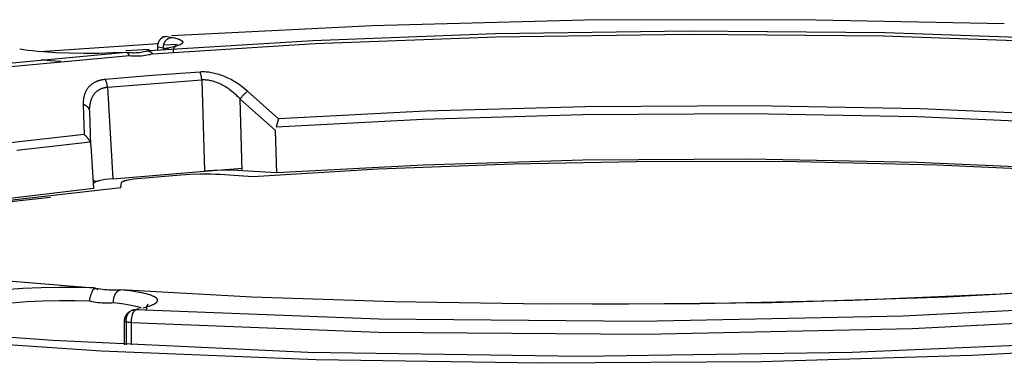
# Model space of a CAD drawing. Header units: millimetres. Extents: x -534 to -34, y 1269 to 1769.
# Tile 10 of 91: x -471 to -425, y 1486 to 1502. Entities that reach past the tile are written whole.
import ezdxf

# ---------------------------------------------------------------- set-up
doc = ezdxf.new("R2010")
doc.units = ezdxf.units.MM
doc.layers.add('ROXX_B.FLEX', color=7, linetype='Continuous', true_color=0x000000)

msp = doc.modelspace()

# ---------------------------------------------------------------- linework, layer by layer
at = {"layer": 'ROXX_B.FLEX', "color": 18, "true_color": 0x000000}
for points in [[(-425.248, 1501.998), (-434.73, 1502.196), (-444.615, 1502.171), (-454.424, 1501.916), (-463.679, 1501.446)], [(-425.248, 1501.998), (-434.73, 1502.196), (-444.615, 1502.171), (-454.424, 1501.916), (-463.679, 1501.446)], [(-464.129, 1501.385), (-464.116, 1501.391), (-464.102, 1501.397), (-464.088, 1501.403), (-464.074, 1501.408)], [(-464.129, 1501.385), (-464.116, 1501.391), (-464.102, 1501.397), (-464.088, 1501.403), (-464.074, 1501.408)], [(-469.756, 1500.721), (-464.291, 1501.095)], [(-469.756, 1500.721), (-464.291, 1501.095)]]:
    msp.add_lwpolyline(points, dxfattribs=at)
at = {"layer": 'ROXX_B.FLEX', "color": 18, "lineweight": -3, "true_color": 0x000000}
for points in [[(-464.702, 1500.769), (-457.154, 1501.237), (-448.75, 1501.554), (-439.806, 1501.681), (-430.739, 1501.597), (-422.016, 1501.297), (-414.073, 1500.8), (-410.505, 1500.489), (-407.247, 1500.144), (-404.321, 1499.771), (-401.735, 1499.376)], [(-464.553, 1500.624), (-457.053, 1501.09), (-448.702, 1501.406), (-439.812, 1501.533), (-430.801, 1501.448), (-422.132, 1501.15), (-414.24, 1500.655), (-410.695, 1500.345), (-407.459, 1500.002), (-404.552, 1499.63), (-401.984, 1499.237)], [(-464.21, 1501.273), (-464.203, 1501.282), (-464.196, 1501.29), (-464.189, 1501.298), (-464.182, 1501.305), (-464.175, 1501.313), (-464.167, 1501.32), (-464.16, 1501.328), (-464.152, 1501.335), (-464.144, 1501.342), (-464.136, 1501.348), (-464.127, 1501.355), (-464.119, 1501.361), (-464.11, 1501.367), (-464.101, 1501.373), (-464.093, 1501.378), (-464.084, 1501.383), (-464.075, 1501.388), (-464.065, 1501.393), (-464.056, 1501.397), (-464.047, 1501.401), (-464.038, 1501.405), (-464.028, 1501.409), (-464.019, 1501.412), (-464.009, 1501.415), (-464, 1501.418), (-463.99, 1501.421), (-463.98, 1501.423), (-463.971, 1501.425), (-463.961, 1501.427), (-463.952, 1501.428), (-463.942, 1501.429), (-463.933, 1501.43)], [(-464.058, 1500.899), (-464.058, 1500.909), (-464.058, 1500.92), (-464.057, 1500.93), (-464.057, 1500.94), (-464.056, 1500.951), (-464.055, 1500.961), (-464.054, 1500.972), (-464.052, 1500.983), (-464.051, 1500.993), (-464.049, 1501.004), (-464.047, 1501.015), (-464.044, 1501.025), (-464.042, 1501.036), (-464.039, 1501.047), (-464.036, 1501.058), (-464.032, 1501.068), (-464.029, 1501.079), (-464.025, 1501.089), (-464.021, 1501.1), (-464.017, 1501.11), (-464.012, 1501.121), (-464.007, 1501.131), (-464.003, 1501.141), (-463.997, 1501.151), (-463.992, 1501.161), (-463.986, 1501.171), (-463.98, 1501.181), (-463.974, 1501.191), (-463.968, 1501.2), (-463.961, 1501.209), (-463.955, 1501.218), (-463.948, 1501.227), (-463.941, 1501.236), (-463.934, 1501.244), (-463.926, 1501.252), (-463.919, 1501.26), (-463.911, 1501.268), (-463.903, 1501.276), (-463.895, 1501.283), (-463.887, 1501.29), (-463.878, 1501.297), (-463.87, 1501.303), (-463.861, 1501.309), (-463.853, 1501.315), (-463.844, 1501.321), (-463.835, 1501.327), (-463.827, 1501.332), (-463.818, 1501.337), (-463.809, 1501.341), (-463.8, 1501.346), (-463.791, 1501.35), (-463.782, 1501.354), (-463.773, 1501.357), (-463.764, 1501.36), (-463.754, 1501.363), (-463.745, 1501.366), (-463.736, 1501.369), (-463.727, 1501.371), (-463.718, 1501.373), (-463.709, 1501.375), (-463.701, 1501.376), (-463.692, 1501.377), (-463.683, 1501.378), (-463.674, 1501.379)], [(-463.674, 1501.379), (-463.61, 1501.366), (-463.549, 1501.352), (-463.491, 1501.338), (-463.438, 1501.324), (-463.388, 1501.309), (-463.365, 1501.301), (-463.343, 1501.293), (-463.322, 1501.285), (-463.303, 1501.277), (-463.284, 1501.269), (-463.267, 1501.261), (-463.259, 1501.257), (-463.251, 1501.253), (-463.243, 1501.249), (-463.236, 1501.245), (-463.229, 1501.241), (-463.223, 1501.236), (-463.216, 1501.232), (-463.211, 1501.228), (-463.205, 1501.224), (-463.2, 1501.22), (-463.197, 1501.217), (-463.195, 1501.215), (-463.192, 1501.213), (-463.19, 1501.211), (-463.188, 1501.209), (-463.186, 1501.207), (-463.184, 1501.204), (-463.182, 1501.202), (-463.18, 1501.2), (-463.179, 1501.198), (-463.177, 1501.196), (-463.175, 1501.194), (-463.174, 1501.191), (-463.173, 1501.189), (-463.171, 1501.187), (-463.17, 1501.185), (-463.169, 1501.183), (-463.168, 1501.18), (-463.167, 1501.178), (-463.166, 1501.176), (-463.165, 1501.174), (-463.165, 1501.172), (-463.164, 1501.169), (-463.164, 1501.167), (-463.163, 1501.165), (-463.163, 1501.163), (-463.163, 1501.161), (-463.163, 1501.158), (-463.163, 1501.156), (-463.163, 1501.154), (-463.163, 1501.152), (-463.163, 1501.149), (-463.163, 1501.147), (-463.164, 1501.145), (-463.164, 1501.143), (-463.165, 1501.14), (-463.166, 1501.138), (-463.166, 1501.136), (-463.167, 1501.134), (-463.168, 1501.131), (-463.169, 1501.129), (-463.17, 1501.127), (-463.172, 1501.125), (-463.173, 1501.122), (-463.174, 1501.12), (-463.176, 1501.118), (-463.178, 1501.116), (-463.179, 1501.113), (-463.181, 1501.111), (-463.183, 1501.109), (-463.185, 1501.107), (-463.187, 1501.104), (-463.189, 1501.102), (-463.192, 1501.1), (-463.194, 1501.098), (-463.196, 1501.095), (-463.199, 1501.093), (-463.201, 1501.091), (-463.207, 1501.086), (-463.213, 1501.082), (-463.219, 1501.077), (-463.226, 1501.073), (-463.233, 1501.068), (-463.24, 1501.064), (-463.248, 1501.059), (-463.256, 1501.055), (-463.265, 1501.05), (-463.283, 1501.041), (-463.302, 1501.032), (-463.323, 1501.023), (-463.345, 1501.015), (-463.369, 1501.006), (-463.394, 1500.997), (-463.448, 1500.979), (-463.507, 1500.962), (-463.572, 1500.945), (-463.641, 1500.929), (-463.715, 1500.913), (-463.876, 1500.881), (-464.052, 1500.852)], [(-463.933, 1501.43), (-463.674, 1501.379)], [(-464.316, 1500.95), (-464.316, 1500.961), (-464.316, 1500.972), (-464.315, 1500.983), (-464.315, 1500.994), (-464.314, 1501.004), (-464.313, 1501.015), (-464.311, 1501.026), (-464.31, 1501.037), (-464.308, 1501.048), (-464.306, 1501.059), (-464.304, 1501.07), (-464.301, 1501.08), (-464.299, 1501.091), (-464.296, 1501.102), (-464.293, 1501.112), (-464.289, 1501.123), (-464.286, 1501.133), (-464.282, 1501.144), (-464.278, 1501.154), (-464.274, 1501.164), (-464.269, 1501.174), (-464.265, 1501.184), (-464.26, 1501.193), (-464.255, 1501.203), (-464.25, 1501.212), (-464.245, 1501.222), (-464.239, 1501.231), (-464.234, 1501.24), (-464.228, 1501.248), (-464.222, 1501.257), (-464.216, 1501.265), (-464.21, 1501.273)], [(-464.316, 1500.95), (-464.058, 1500.899)], [(-464.316, 1500.814), (-464.316, 1500.95)], [(-464.058, 1500.899), (-464.057, 1500.785)], [(-464.008, 1501.032), (-463.421, 1501.069)], [(-463.466, 1501.002), (-463.478, 1500.995), (-463.482, 1500.992), (-463.486, 1500.989), (-463.491, 1500.985), (-463.497, 1500.981), (-463.502, 1500.976), (-463.508, 1500.971), (-463.514, 1500.965), (-463.52, 1500.959), (-463.526, 1500.952), (-463.532, 1500.945), (-463.535, 1500.941), (-463.538, 1500.937), (-463.541, 1500.933), (-463.544, 1500.928), (-463.547, 1500.924), (-463.551, 1500.919), (-463.554, 1500.915), (-463.557, 1500.91), (-463.56, 1500.905), (-463.562, 1500.899), (-463.565, 1500.894), (-463.568, 1500.888), (-463.571, 1500.883), (-463.574, 1500.877), (-463.576, 1500.871), (-463.579, 1500.864), (-463.581, 1500.858), (-463.584, 1500.852), (-463.586, 1500.845), (-463.588, 1500.838), (-463.59, 1500.831), (-463.592, 1500.823), (-463.594, 1500.816), (-463.596, 1500.808), (-463.598, 1500.8), (-463.599, 1500.792), (-463.6, 1500.784), (-463.602, 1500.776), (-463.603, 1500.767), (-463.604, 1500.758), (-463.605, 1500.749), (-463.605, 1500.74), (-463.606, 1500.731), (-463.606, 1500.721), (-463.606, 1500.711), (-463.606, 1500.701)], [(-465.778, 1500.686), (-472.687, 1500.034)], [(-471.097, 1500.041), (-465.624, 1500.541)], [(-470.494, 1500.807), (-470.595, 1500.824), (-470.688, 1500.842)], [(-465.778, 1500.686), (-466.389, 1500.658), (-467.047, 1500.642), (-467.727, 1500.638), (-468.401, 1500.648), (-469.037, 1500.672), (-469.61, 1500.708), (-469.866, 1500.73), (-470.1, 1500.754), (-470.309, 1500.78), (-470.494, 1500.807)], [(-465.784, 1500.767), (-464.706, 1500.838)], [(-465.624, 1500.541), (-465.632, 1500.556), (-465.64, 1500.57), (-465.645, 1500.577), (-465.649, 1500.584), (-465.654, 1500.59), (-465.658, 1500.596), (-465.663, 1500.603), (-465.668, 1500.609), (-465.672, 1500.614), (-465.677, 1500.62), (-465.682, 1500.625), (-465.687, 1500.631), (-465.692, 1500.636), (-465.697, 1500.64), (-465.702, 1500.645), (-465.707, 1500.649), (-465.712, 1500.653), (-465.717, 1500.657), (-465.722, 1500.661), (-465.727, 1500.664), (-465.732, 1500.668), (-465.737, 1500.671), (-465.74, 1500.672), (-465.743, 1500.673), (-465.745, 1500.675), (-465.748, 1500.676), (-465.75, 1500.677), (-465.753, 1500.678), (-465.755, 1500.679), (-465.758, 1500.68), (-465.761, 1500.681), (-465.763, 1500.682), (-465.766, 1500.683), (-465.768, 1500.683), (-465.771, 1500.684), (-465.773, 1500.685), (-465.776, 1500.685), (-465.778, 1500.686)], [(-465.729, 1500.687), (-465.646, 1500.68), (-465.563, 1500.675), (-465.482, 1500.673), (-465.402, 1500.673), (-465.323, 1500.676), (-465.245, 1500.68), (-465.169, 1500.687), (-465.095, 1500.697), (-465.024, 1500.708), (-464.954, 1500.722), (-464.886, 1500.737), (-464.853, 1500.746), (-464.82, 1500.755)], [(-465.624, 1500.541), (-465.528, 1500.533), (-465.433, 1500.528), (-465.339, 1500.525), (-465.246, 1500.525), (-465.155, 1500.528), (-465.064, 1500.534)], [(-465.064, 1500.534), (-464.975, 1500.542), (-464.887, 1500.553), (-464.801, 1500.567), (-464.717, 1500.583), (-464.675, 1500.592), (-464.634, 1500.602), (-464.553, 1500.624)], [(-464.815, 1500.754), (-464.811, 1500.755), (-464.806, 1500.755), (-464.802, 1500.756), (-464.798, 1500.756), (-464.794, 1500.756), (-464.79, 1500.756), (-464.785, 1500.756), (-464.781, 1500.756), (-464.777, 1500.756), (-464.773, 1500.756), (-464.768, 1500.755), (-464.764, 1500.755), (-464.76, 1500.754), (-464.755, 1500.754), (-464.751, 1500.753), (-464.746, 1500.752), (-464.742, 1500.751), (-464.738, 1500.75), (-464.733, 1500.749), (-464.729, 1500.747), (-464.724, 1500.746), (-464.72, 1500.745), (-464.711, 1500.741), (-464.702, 1500.738), (-464.693, 1500.734), (-464.685, 1500.73), (-464.676, 1500.726), (-464.667, 1500.721), (-464.659, 1500.716), (-464.65, 1500.711), (-464.642, 1500.706), (-464.633, 1500.7), (-464.625, 1500.694), (-464.617, 1500.688), (-464.609, 1500.681), (-464.601, 1500.675), (-464.594, 1500.668), (-464.587, 1500.661), (-464.579, 1500.654), (-464.572, 1500.647), (-464.566, 1500.639), (-464.559, 1500.632), (-464.553, 1500.624)], [(-464.803, 1500.752), (-464.8, 1500.753), (-464.797, 1500.755), (-464.794, 1500.756), (-464.791, 1500.758), (-464.787, 1500.759), (-464.784, 1500.76), (-464.781, 1500.761), (-464.778, 1500.762), (-464.775, 1500.763), (-464.771, 1500.764), (-464.768, 1500.765), (-464.765, 1500.766), (-464.762, 1500.767), (-464.759, 1500.767), (-464.755, 1500.768), (-464.752, 1500.769), (-464.749, 1500.769), (-464.746, 1500.769), (-464.743, 1500.77), (-464.739, 1500.77), (-464.736, 1500.77), (-464.733, 1500.771), (-464.73, 1500.771), (-464.727, 1500.771), (-464.724, 1500.771), (-464.72, 1500.771), (-464.717, 1500.77), (-464.714, 1500.77), (-464.711, 1500.77), (-464.708, 1500.77), (-464.705, 1500.769), (-464.702, 1500.769)], [(-463.992, 1500.886), (-463.934, 1500.872), (-463.88, 1500.858), (-463.831, 1500.844), (-463.808, 1500.837), (-463.786, 1500.83)], [(-468.796, 1500.268), (-469.276, 1500.298), (-469.692, 1500.336)], [(-464.58, 1499.614), (-466.736, 1499.435)], [(-462.367, 1499.778), (-464.58, 1499.614)], [(-460.166, 1498.886), (-460.329, 1499.019), (-460.409, 1499.082), (-460.488, 1499.141), (-460.566, 1499.197), (-460.642, 1499.25), (-460.717, 1499.3), (-460.791, 1499.346), (-460.864, 1499.389), (-460.935, 1499.428), (-461.005, 1499.465), (-461.075, 1499.499), (-461.144, 1499.531), (-461.213, 1499.56), (-461.282, 1499.587), (-461.351, 1499.613), (-461.42, 1499.637), (-461.49, 1499.659), (-461.56, 1499.68), (-461.629, 1499.699), (-461.698, 1499.716), (-461.766, 1499.732), (-461.833, 1499.745), (-461.898, 1499.757), (-461.962, 1499.766), (-462.024, 1499.774), (-462.085, 1499.779), (-462.144, 1499.783), (-462.201, 1499.785), (-462.258, 1499.784), (-462.286, 1499.784), (-462.313, 1499.782), (-462.34, 1499.78), (-462.367, 1499.778)], [(-462.287, 1499.424), (-462.289, 1499.448), (-462.29, 1499.472), (-462.293, 1499.495), (-462.296, 1499.52), (-462.299, 1499.543), (-462.303, 1499.567), (-462.307, 1499.591), (-462.312, 1499.614), (-462.318, 1499.637), (-462.324, 1499.659), (-462.33, 1499.681), (-462.337, 1499.702), (-462.344, 1499.723), (-462.351, 1499.742), (-462.359, 1499.761), (-462.367, 1499.778)], [(-466.736, 1499.435), (-466.788, 1499.429), (-466.839, 1499.422), (-466.865, 1499.418), (-466.89, 1499.413), (-466.915, 1499.408), (-466.94, 1499.403), (-466.964, 1499.397), (-466.989, 1499.391), (-467.013, 1499.384), (-467.037, 1499.377), (-467.061, 1499.369), (-467.084, 1499.361), (-467.107, 1499.352), (-467.13, 1499.343), (-467.153, 1499.334), (-467.176, 1499.324), (-467.198, 1499.313), (-467.22, 1499.302), (-467.242, 1499.291), (-467.263, 1499.279), (-467.284, 1499.266), (-467.305, 1499.253), (-467.325, 1499.24), (-467.345, 1499.226), (-467.365, 1499.211), (-467.385, 1499.196), (-467.404, 1499.18), (-467.422, 1499.164), (-467.441, 1499.148), (-467.458, 1499.131), (-467.476, 1499.113), (-467.493, 1499.095), (-467.51, 1499.076), (-467.526, 1499.057), (-467.541, 1499.037), (-467.557, 1499.016), (-467.572, 1498.995), (-467.586, 1498.974), (-467.6, 1498.952), (-467.613, 1498.929), (-467.626, 1498.906), (-467.638, 1498.882), (-467.65, 1498.857), (-467.661, 1498.832), (-467.672, 1498.807), (-467.682, 1498.781), (-467.692, 1498.754), (-467.701, 1498.726), (-467.709, 1498.698), (-467.717, 1498.67), (-467.724, 1498.64), (-467.73, 1498.611), (-467.736, 1498.58), (-467.741, 1498.549), (-467.745, 1498.518), (-467.749, 1498.485), (-467.752, 1498.452), (-467.754, 1498.419), (-467.756, 1498.385), (-467.757, 1498.35), (-467.757, 1498.315), (-467.756, 1498.279)], [(-467.454, 1498.087), (-467.452, 1498.133), (-467.449, 1498.177), (-467.445, 1498.22), (-467.44, 1498.262), (-467.434, 1498.304), (-467.427, 1498.344), (-467.418, 1498.383), (-467.409, 1498.422), (-467.402, 1498.446), (-467.395, 1498.471), (-467.387, 1498.495), (-467.379, 1498.518), (-467.37, 1498.541), (-467.361, 1498.563), (-467.352, 1498.586), (-467.342, 1498.607), (-467.331, 1498.628), (-467.32, 1498.649), (-467.309, 1498.67), (-467.297, 1498.69), (-467.285, 1498.709), (-467.272, 1498.728), (-467.259, 1498.746), (-467.246, 1498.764), (-467.232, 1498.782), (-467.217, 1498.799), (-467.202, 1498.816), (-467.187, 1498.832), (-467.172, 1498.847), (-467.155, 1498.863), (-467.139, 1498.877), (-467.122, 1498.891), (-467.105, 1498.905), (-467.088, 1498.918), (-467.07, 1498.931), (-467.052, 1498.943), (-467.034, 1498.955), (-467.015, 1498.966), (-466.996, 1498.977), (-466.977, 1498.987), (-466.957, 1498.996), (-466.938, 1499.005), (-466.918, 1499.014), (-466.898, 1499.022), (-466.877, 1499.03), (-466.857, 1499.037), (-466.836, 1499.044), (-466.815, 1499.05), (-466.794, 1499.055), (-466.772, 1499.06), (-466.751, 1499.065), (-466.729, 1499.069), (-466.707, 1499.072), (-466.685, 1499.075), (-466.663, 1499.078), (-466.64, 1499.08)], [(-466.64, 1499.08), (-466.642, 1499.104), (-466.644, 1499.127), (-466.647, 1499.151), (-466.65, 1499.176), (-466.654, 1499.2), (-466.659, 1499.224), (-466.664, 1499.247), (-466.67, 1499.271), (-466.677, 1499.293), (-466.684, 1499.316), (-466.691, 1499.338), (-466.699, 1499.359), (-466.708, 1499.379), (-466.717, 1499.398), (-466.722, 1499.408), (-466.726, 1499.417), (-466.731, 1499.426), (-466.736, 1499.435)], [(-466.64, 1499.08), (-462.287, 1499.424)], [(-466.64, 1499.08), (-466.387, 1494.853)], [(-462.287, 1499.424), (-462.264, 1499.426), (-462.241, 1499.427), (-462.217, 1499.428), (-462.193, 1499.428), (-462.169, 1499.428), (-462.145, 1499.427), (-462.12, 1499.426), (-462.095, 1499.424), (-462.07, 1499.422), (-462.044, 1499.419), (-461.993, 1499.412), (-461.94, 1499.403), (-461.886, 1499.392), (-461.83, 1499.38), (-461.774, 1499.365), (-461.717, 1499.348), (-461.66, 1499.329), (-461.602, 1499.308), (-461.543, 1499.285), (-461.485, 1499.26), (-461.426, 1499.233), (-461.367, 1499.204), (-461.308, 1499.172), (-461.249, 1499.139), (-461.19, 1499.104), (-461.132, 1499.066), (-461.074, 1499.027), (-461.016, 1498.986), (-460.958, 1498.943), (-460.9, 1498.898), (-460.843, 1498.851), (-460.786, 1498.802), (-460.73, 1498.752), (-460.675, 1498.699), (-460.619, 1498.645), (-460.565, 1498.588), (-460.512, 1498.53)], [(-462.287, 1499.424), (-462.164, 1495.208)], [(-460.166, 1498.886), (-460.177, 1498.879), (-460.188, 1498.872), (-460.199, 1498.865), (-460.21, 1498.857), (-460.221, 1498.849), (-460.232, 1498.84), (-460.256, 1498.821), (-460.279, 1498.801), (-460.303, 1498.779), (-460.326, 1498.756), (-460.35, 1498.733), (-460.373, 1498.708), (-460.395, 1498.683), (-460.417, 1498.658), (-460.439, 1498.632), (-460.459, 1498.606), (-460.478, 1498.581), (-460.495, 1498.555), (-460.504, 1498.542), (-460.512, 1498.53)], [(-458.744, 1497.619), (-460.166, 1498.886)], [(-467.454, 1497.972), (-467.454, 1497.978), (-467.455, 1497.984), (-467.456, 1497.99), (-467.457, 1497.996), (-467.458, 1498.002), (-467.46, 1498.008), (-467.461, 1498.014), (-467.463, 1498.02), (-467.465, 1498.026), (-467.467, 1498.031), (-467.469, 1498.037), (-467.472, 1498.043), (-467.474, 1498.049), (-467.477, 1498.055), (-467.48, 1498.061), (-467.483, 1498.067), (-467.486, 1498.073), (-467.489, 1498.078), (-467.493, 1498.084), (-467.496, 1498.09), (-467.5, 1498.096), (-467.504, 1498.101), (-467.508, 1498.107), (-467.512, 1498.113), (-467.516, 1498.118), (-467.52, 1498.124), (-467.53, 1498.135), (-467.539, 1498.145), (-467.549, 1498.156), (-467.56, 1498.166), (-467.57, 1498.176), (-467.582, 1498.186), (-467.593, 1498.195), (-467.605, 1498.204), (-467.618, 1498.213), (-467.63, 1498.222), (-467.643, 1498.23), (-467.656, 1498.237), (-467.67, 1498.245), (-467.684, 1498.251), (-467.698, 1498.258), (-467.712, 1498.264), (-467.727, 1498.269), (-467.741, 1498.274), (-467.749, 1498.277), (-467.756, 1498.279)], [(-467.756, 1498.279), (-467.711, 1496.887)], [(-460.416, 1495.221), (-460.512, 1498.53)], [(-460.512, 1498.53), (-458.879, 1497.085)], [(-404.563, 1495.939), (-406.777, 1496.305), (-409.27, 1496.652), (-412.034, 1496.975), (-415.053, 1497.269), (-421.759, 1497.752), (-429.136, 1498.072), (-436.857, 1498.211), (-444.573, 1498.171), (-451.955, 1497.964), (-458.744, 1497.619)], [(-467.408, 1496.383), (-467.454, 1497.972)], [(-458.857, 1497.253), (-452.083, 1497.603), (-444.708, 1497.814), (-436.994, 1497.858), (-429.269, 1497.721), (-421.889, 1497.401), (-415.18, 1496.917), (-412.161, 1496.622), (-409.398, 1496.298), (-406.906, 1495.949), (-404.695, 1495.582)], [(-458.744, 1497.619), (-458.857, 1497.253)], [(-467.711, 1496.887), (-471.246, 1496.486)], [(-467.442, 1496.548), (-467.448, 1496.563), (-467.455, 1496.579), (-467.462, 1496.594), (-467.469, 1496.609), (-467.477, 1496.625), (-467.486, 1496.64), (-467.495, 1496.655), (-467.505, 1496.67), (-467.514, 1496.685), (-467.525, 1496.7), (-467.536, 1496.715), (-467.547, 1496.729), (-467.559, 1496.744), (-467.571, 1496.758), (-467.583, 1496.772), (-467.596, 1496.786), (-467.609, 1496.799), (-467.623, 1496.813), (-467.637, 1496.826), (-467.651, 1496.839), (-467.666, 1496.851), (-467.68, 1496.863), (-467.696, 1496.875), (-467.711, 1496.887)], [(-458.826, 1495.12), (-458.879, 1497.085)], [(-470.817, 1496.168), (-467.442, 1496.548)], [(-467.408, 1496.383), (-467.289, 1494.403)], [(-459.936, 1494.959), (-454.151, 1495.305), (-447.918, 1495.545), (-441.405, 1495.662), (-434.811, 1495.645), (-428.353, 1495.493), (-422.238, 1495.211), (-416.644, 1494.814), (-411.705, 1494.324)], [(-404.75, 1493.404), (-406.957, 1493.782), (-409.445, 1494.141), (-412.204, 1494.475), (-415.218, 1494.779), (-421.918, 1495.277), (-429.288, 1495.606), (-437.002, 1495.747), (-444.704, 1495.701), (-452.066, 1495.482), (-458.826, 1495.12)], [(-466.387, 1494.853), (-462.164, 1495.208)], [(-465.075, 1494.884), (-463.246, 1495.038)], [(-463.246, 1495.038), (-463.038, 1495.053), (-462.814, 1495.064), (-462.34, 1495.077), (-461.868, 1495.073), (-461.648, 1495.066), (-461.444, 1495.055)], [(-462.164, 1495.208), (-460.409, 1495.334)], [(-460.416, 1495.221), (-460.62, 1495.232), (-460.833, 1495.239), (-461.282, 1495.243), (-461.734, 1495.233), (-461.952, 1495.222), (-462.164, 1495.208)], [(-461.444, 1495.055), (-459.936, 1494.959)], [(-458.826, 1495.12), (-460.416, 1495.221)], [(-467.303, 1494.765), (-467.203, 1494.774)], [(-466.387, 1494.853), (-466.574, 1494.833), (-466.741, 1494.811), (-466.818, 1494.799), (-466.889, 1494.786), (-466.954, 1494.773), (-467.014, 1494.76), (-467.042, 1494.753), (-467.068, 1494.746), (-467.092, 1494.739), (-467.115, 1494.732), (-467.136, 1494.725), (-467.155, 1494.718), (-467.164, 1494.714), (-467.173, 1494.71), (-467.181, 1494.707), (-467.189, 1494.703), (-467.196, 1494.699), (-467.203, 1494.696), (-467.209, 1494.692), (-467.215, 1494.688), (-467.218, 1494.687), (-467.221, 1494.685), (-467.224, 1494.683), (-467.226, 1494.681), (-467.229, 1494.679), (-467.231, 1494.677), (-467.233, 1494.676), (-467.235, 1494.674), (-467.237, 1494.672), (-467.239, 1494.67), (-467.241, 1494.668), (-467.243, 1494.666), (-467.243, 1494.665), (-467.244, 1494.664), (-467.245, 1494.664), (-467.246, 1494.663), (-467.246, 1494.662), (-467.247, 1494.661), (-467.248, 1494.66), (-467.248, 1494.659), (-467.249, 1494.658), (-467.249, 1494.657), (-467.25, 1494.656), (-467.25, 1494.655), (-467.251, 1494.654), (-467.251, 1494.653), (-467.252, 1494.652), (-467.252, 1494.651), (-467.252, 1494.65), (-467.253, 1494.649), (-467.253, 1494.649), (-467.253, 1494.648), (-467.253, 1494.647), (-467.254, 1494.646), (-467.254, 1494.645), (-467.254, 1494.644)], [(-466.016, 1494.443), (-465.986, 1494.671)], [(-465.986, 1494.671), (-465.986, 1494.672), (-465.986, 1494.673), (-465.986, 1494.674), (-465.986, 1494.674), (-465.985, 1494.675), (-465.985, 1494.676), (-465.985, 1494.677), (-465.984, 1494.678), (-465.984, 1494.679), (-465.984, 1494.68), (-465.983, 1494.681), (-465.983, 1494.682), (-465.982, 1494.683), (-465.982, 1494.684), (-465.981, 1494.685), (-465.981, 1494.686), (-465.98, 1494.686), (-465.98, 1494.687), (-465.979, 1494.688), (-465.978, 1494.689), (-465.978, 1494.69), (-465.977, 1494.691), (-465.976, 1494.692), (-465.975, 1494.693), (-465.974, 1494.695), (-465.972, 1494.697), (-465.97, 1494.699), (-465.968, 1494.701), (-465.966, 1494.702), (-465.964, 1494.704), (-465.962, 1494.706), (-465.959, 1494.708), (-465.956, 1494.71), (-465.954, 1494.712), (-465.951, 1494.714), (-465.948, 1494.716), (-465.942, 1494.719), (-465.935, 1494.723), (-465.928, 1494.727), (-465.92, 1494.731), (-465.912, 1494.735), (-465.904, 1494.738), (-465.895, 1494.742), (-465.885, 1494.746), (-465.865, 1494.754), (-465.842, 1494.761), (-465.818, 1494.768), (-465.792, 1494.776), (-465.764, 1494.783), (-465.734, 1494.79), (-465.67, 1494.804), (-465.6, 1494.818), (-465.523, 1494.83), (-465.442, 1494.843), (-465.265, 1494.865), (-465.075, 1494.884)], [(-467.289, 1494.403), (-471.931, 1493.845), (-474.11, 1493.528), (-476.166, 1493.187), (-478.077, 1492.824), (-479.824, 1492.44), (-480.63, 1492.241), (-481.389, 1492.038), (-482.098, 1491.831), (-482.756, 1491.621)], [(-482.453, 1491.573), (-481.751, 1491.796), (-480.991, 1492.015), (-480.177, 1492.229), (-479.312, 1492.438), (-477.438, 1492.839), (-475.393, 1493.216), (-473.202, 1493.565), (-470.892, 1493.887), (-466.016, 1494.443)], [(-444.25, 1489.053), (-435.963, 1489.142), (-427.877, 1489.404), (-420.19, 1489.832), (-413.089, 1490.416), (-409.558, 1490.799), (-406.311, 1491.227), (-403.369, 1491.69), (-400.752, 1492.177), (-399.57, 1492.426), (-398.477, 1492.677), (-397.472, 1492.929), (-396.559, 1493.181), (-395.74, 1493.431), (-395.365, 1493.556), (-395.015, 1493.679), (-394.688, 1493.801), (-394.386, 1493.923), (-394.109, 1494.043), (-393.856, 1494.161)], [(-469.268, 1493.983), (-475.515, 1493.3)], [(-485.176, 1492.129), (-483.575, 1491.779), (-481.773, 1491.442), (-479.775, 1491.119), (-477.591, 1490.813), (-472.716, 1490.263), (-467.275, 1489.807)], [(-410.625, 1488.048), (-420.686, 1487.314), (-432.271, 1486.82), (-444.786, 1486.645), (-457.389, 1486.831), (-469.161, 1487.373), (-474.479, 1487.762), (-479.315, 1488.217), (-483.619, 1488.724), (-487.363, 1489.272), (-489.021, 1489.557), (-490.538, 1489.847), (-491.916, 1490.142), (-493.157, 1490.439)], [(-467.275, 1489.807), (-468.027, 1489.829), (-468.847, 1489.832), (-469.702, 1489.815), (-470.551, 1489.776), (-471.352, 1489.717), (-471.722, 1489.68), (-472.066, 1489.64), (-472.382, 1489.597), (-472.666, 1489.552), (-472.919, 1489.505), (-473.138, 1489.456)], [(-467.462, 1489.207), (-467.458, 1489.238), (-467.453, 1489.27), (-467.447, 1489.305), (-467.44, 1489.34), (-467.431, 1489.375), (-467.422, 1489.412), (-467.412, 1489.448), (-467.402, 1489.484), (-467.39, 1489.519), (-467.378, 1489.554), (-467.365, 1489.587), (-467.351, 1489.618), (-467.345, 1489.633), (-467.338, 1489.648), (-467.33, 1489.662), (-467.323, 1489.676), (-467.316, 1489.688), (-467.308, 1489.7), (-467.301, 1489.712), (-467.297, 1489.717), (-467.293, 1489.723), (-467.29, 1489.727), (-467.286, 1489.732), (-467.282, 1489.736), (-467.279, 1489.741), (-467.275, 1489.745), (-467.271, 1489.749), (-467.268, 1489.752), (-467.264, 1489.756), (-467.26, 1489.759), (-467.256, 1489.763), (-467.253, 1489.766), (-467.249, 1489.769), (-467.245, 1489.771), (-467.242, 1489.774), (-467.238, 1489.776), (-467.234, 1489.779), (-467.23, 1489.781), (-467.227, 1489.783), (-467.223, 1489.785), (-467.219, 1489.786), (-467.216, 1489.788), (-467.214, 1489.788), (-467.212, 1489.789), (-467.21, 1489.79), (-467.208, 1489.79), (-467.207, 1489.791), (-467.205, 1489.791), (-467.203, 1489.792), (-467.201, 1489.792), (-467.199, 1489.792), (-467.198, 1489.793), (-467.196, 1489.793), (-467.194, 1489.793), (-467.192, 1489.794), (-467.191, 1489.794), (-467.189, 1489.794), (-467.187, 1489.794), (-467.185, 1489.794), (-467.184, 1489.794), (-467.182, 1489.794), (-467.18, 1489.794), (-467.178, 1489.794), (-467.177, 1489.794), (-467.175, 1489.794), (-467.173, 1489.794), (-467.171, 1489.794), (-467.17, 1489.794), (-467.168, 1489.794), (-467.166, 1489.793), (-467.165, 1489.793), (-467.163, 1489.793), (-467.161, 1489.792), (-467.16, 1489.792), (-467.158, 1489.791), (-467.157, 1489.791), (-467.155, 1489.791), (-467.153, 1489.79), (-467.152, 1489.789), (-467.15, 1489.789), (-467.149, 1489.788), (-467.147, 1489.788), (-467.145, 1489.787), (-467.144, 1489.786), (-467.142, 1489.786), (-467.141, 1489.785), (-467.139, 1489.784), (-467.138, 1489.783), (-467.136, 1489.782), (-467.135, 1489.781), (-467.132, 1489.78), (-467.129, 1489.778), (-467.126, 1489.776), (-467.123, 1489.773), (-467.12, 1489.771), (-467.118, 1489.769), (-467.115, 1489.766), (-467.113, 1489.764), (-467.11, 1489.761), (-467.108, 1489.758), (-467.105, 1489.755), (-467.103, 1489.752), (-467.1, 1489.749), (-467.098, 1489.746), (-467.096, 1489.743), (-467.094, 1489.739), (-467.092, 1489.736), (-467.09, 1489.732), (-467.088, 1489.729)], [(-467.275, 1489.807), (-467.271, 1489.808), (-467.267, 1489.809), (-467.262, 1489.809), (-467.258, 1489.81), (-467.254, 1489.81), (-467.25, 1489.811), (-467.246, 1489.811), (-467.241, 1489.811), (-467.237, 1489.811), (-467.233, 1489.811), (-467.229, 1489.811), (-467.225, 1489.81), (-467.22, 1489.81), (-467.216, 1489.809), (-467.212, 1489.808), (-467.208, 1489.808)], [(-467.164, 1489.802), (-467.063, 1489.783), (-466.964, 1489.767), (-466.866, 1489.752), (-466.77, 1489.74), (-466.675, 1489.731), (-466.582, 1489.723), (-466.491, 1489.718), (-466.402, 1489.715), (-466.316, 1489.714), (-466.233, 1489.716), (-466.152, 1489.719), (-466.074, 1489.725)], [(-466.365, 1489.131), (-466.365, 1489.155), (-466.364, 1489.179), (-466.363, 1489.204), (-466.361, 1489.229), (-466.358, 1489.254), (-466.354, 1489.28), (-466.35, 1489.306), (-466.344, 1489.331), (-466.338, 1489.357), (-466.331, 1489.382), (-466.323, 1489.407), (-466.319, 1489.42), (-466.315, 1489.432), (-466.31, 1489.444), (-466.305, 1489.456), (-466.3, 1489.468), (-466.295, 1489.48), (-466.29, 1489.491), (-466.284, 1489.502), (-466.278, 1489.513), (-466.273, 1489.524), (-466.266, 1489.535), (-466.26, 1489.545), (-466.254, 1489.555), (-466.247, 1489.565), (-466.241, 1489.575), (-466.234, 1489.584), (-466.227, 1489.594), (-466.22, 1489.602), (-466.213, 1489.611), (-466.206, 1489.619), (-466.198, 1489.627), (-466.191, 1489.635), (-466.183, 1489.642), (-466.176, 1489.649), (-466.168, 1489.656), (-466.16, 1489.662), (-466.153, 1489.668), (-466.145, 1489.674), (-466.137, 1489.679), (-466.129, 1489.684), (-466.121, 1489.689), (-466.114, 1489.694), (-466.106, 1489.698), (-466.098, 1489.702), (-466.09, 1489.705), (-466.082, 1489.708), (-466.074, 1489.711), (-466.067, 1489.714), (-466.059, 1489.716), (-466.051, 1489.718), (-466.044, 1489.72), (-466.036, 1489.722)], [(-466.171, 1489.691), (-466.167, 1489.693), (-466.162, 1489.695), (-466.158, 1489.697), (-466.153, 1489.699), (-466.149, 1489.701), (-466.144, 1489.702), (-466.14, 1489.704), (-466.135, 1489.705), (-466.13, 1489.707), (-466.126, 1489.708), (-466.121, 1489.709), (-466.116, 1489.71), (-466.112, 1489.711), (-466.107, 1489.712), (-466.102, 1489.713), (-466.098, 1489.714), (-466.093, 1489.715), (-466.088, 1489.715), (-466.083, 1489.716), (-466.079, 1489.716), (-466.074, 1489.716), (-466.069, 1489.717), (-466.064, 1489.717), (-466.06, 1489.717), (-466.05, 1489.717), (-466.04, 1489.716), (-466.031, 1489.715), (-466.021, 1489.714)], [(-419.094, 1489.903), (-425.434, 1489.514), (-432.235, 1489.235), (-439.307, 1489.079), (-446.433, 1489.055), (-453.392, 1489.16), (-459.982, 1489.388), (-466.036, 1489.722)], [(-464.784, 1488.948), (-464.708, 1488.972), (-464.637, 1488.997), (-464.604, 1489.01), (-464.573, 1489.023), (-464.543, 1489.036), (-464.515, 1489.049), (-464.489, 1489.062), (-464.465, 1489.076), (-464.453, 1489.082), (-464.442, 1489.089), (-464.431, 1489.096), (-464.421, 1489.103), (-464.411, 1489.109), (-464.402, 1489.116), (-464.393, 1489.123), (-464.385, 1489.13), (-464.377, 1489.137), (-464.373, 1489.14), (-464.37, 1489.144), (-464.366, 1489.147), (-464.363, 1489.151), (-464.36, 1489.154), (-464.357, 1489.158), (-464.354, 1489.161), (-464.351, 1489.165), (-464.348, 1489.168), (-464.345, 1489.172), (-464.343, 1489.175), (-464.341, 1489.179), (-464.339, 1489.182), (-464.336, 1489.185), (-464.334, 1489.189), (-464.333, 1489.192), (-464.331, 1489.196), (-464.329, 1489.199), (-464.328, 1489.203), (-464.327, 1489.206), (-464.326, 1489.21), (-464.325, 1489.213), (-464.324, 1489.217), (-464.323, 1489.22), (-464.322, 1489.224), (-464.322, 1489.227), (-464.321, 1489.231), (-464.321, 1489.235), (-464.321, 1489.238), (-464.321, 1489.242), (-464.321, 1489.245), (-464.322, 1489.249), (-464.322, 1489.252), (-464.323, 1489.256), (-464.323, 1489.259), (-464.324, 1489.263), (-464.325, 1489.266), (-464.326, 1489.27), (-464.327, 1489.273), (-464.329, 1489.277), (-464.33, 1489.28), (-464.332, 1489.284), (-464.334, 1489.287), (-464.336, 1489.291), (-464.338, 1489.294), (-464.34, 1489.297), (-464.342, 1489.301), (-464.345, 1489.304), (-464.347, 1489.308), (-464.35, 1489.311), (-464.353, 1489.315), (-464.356, 1489.318), (-464.359, 1489.322), (-464.362, 1489.325), (-464.366, 1489.329), (-464.369, 1489.332), (-464.373, 1489.336), (-464.377, 1489.339), (-464.385, 1489.346), (-464.394, 1489.353), (-464.403, 1489.36), (-464.412, 1489.366), (-464.423, 1489.373), (-464.433, 1489.38), (-464.445, 1489.387), (-464.457, 1489.393), (-464.469, 1489.4), (-464.482, 1489.407), (-464.509, 1489.42), (-464.538, 1489.433), (-464.57, 1489.446), (-464.603, 1489.459), (-464.639, 1489.472), (-464.676, 1489.484), (-464.756, 1489.509), (-464.844, 1489.532), (-464.939, 1489.555), (-465.04, 1489.578), (-465.148, 1489.599), (-465.261, 1489.619), (-465.503, 1489.657), (-465.762, 1489.691), (-466.036, 1489.722)], [(-472.655, 1488.894), (-472.562, 1488.915), (-472.461, 1488.937), (-472.238, 1488.979), (-471.986, 1489.02), (-471.707, 1489.058), (-471.402, 1489.094), (-471.074, 1489.126), (-470.365, 1489.179), (-469.613, 1489.214), (-468.855, 1489.23), (-468.129, 1489.226), (-467.462, 1489.207)], [(-467.462, 1489.207), (-467.363, 1489.187), (-467.266, 1489.169), (-467.169, 1489.154), (-467.074, 1489.141), (-466.98, 1489.131), (-466.887, 1489.123), (-466.796, 1489.118), (-466.706, 1489.116), (-466.618, 1489.116), (-466.532, 1489.118), (-466.447, 1489.123), (-466.365, 1489.131)], [(-466.365, 1489.131), (-465.973, 1489.084), (-465.791, 1489.058), (-465.62, 1489.029), (-465.463, 1488.998), (-465.39, 1488.981), (-465.321, 1488.965), (-465.256, 1488.947), (-465.196, 1488.93), (-465.139, 1488.911), (-465.113, 1488.902), (-465.088, 1488.893)], [(-465.319, 1488.81), (-454.114, 1488.377), (-442.02, 1488.274), (-429.914, 1488.52), (-418.671, 1489.083)], [(-465.848, 1488.272), (-465.848, 1488.282), (-465.848, 1488.292), (-465.848, 1488.302), (-465.847, 1488.313), (-465.846, 1488.323), (-465.845, 1488.333), (-465.844, 1488.343), (-465.843, 1488.353), (-465.841, 1488.363), (-465.839, 1488.373), (-465.837, 1488.383), (-465.835, 1488.393), (-465.833, 1488.403), (-465.83, 1488.412), (-465.828, 1488.422), (-465.825, 1488.432), (-465.821, 1488.444), (-465.817, 1488.456), (-465.813, 1488.468), (-465.808, 1488.479), (-465.803, 1488.491), (-465.798, 1488.502), (-465.793, 1488.513), (-465.787, 1488.524), (-465.782, 1488.535), (-465.776, 1488.546), (-465.769, 1488.557), (-465.763, 1488.568), (-465.756, 1488.578), (-465.749, 1488.588), (-465.742, 1488.598), (-465.734, 1488.608), (-465.728, 1488.616), (-465.722, 1488.624), (-465.715, 1488.631), (-465.709, 1488.639), (-465.702, 1488.646), (-465.695, 1488.653), (-465.688, 1488.66), (-465.681, 1488.667), (-465.674, 1488.674), (-465.666, 1488.68), (-465.659, 1488.687), (-465.651, 1488.693), (-465.644, 1488.7), (-465.636, 1488.706), (-465.628, 1488.712), (-465.62, 1488.717)], [(-465.771, 1488.308), (-465.771, 1488.322), (-465.77, 1488.336), (-465.77, 1488.35), (-465.769, 1488.364), (-465.767, 1488.378), (-465.766, 1488.393), (-465.764, 1488.407), (-465.762, 1488.421), (-465.759, 1488.436), (-465.756, 1488.45), (-465.752, 1488.464), (-465.749, 1488.478), (-465.744, 1488.492), (-465.74, 1488.506), (-465.735, 1488.52), (-465.73, 1488.534), (-465.724, 1488.547), (-465.718, 1488.561), (-465.711, 1488.574), (-465.705, 1488.587), (-465.697, 1488.6), (-465.69, 1488.612), (-465.682, 1488.625), (-465.674, 1488.636), (-465.665, 1488.648), (-465.656, 1488.659), (-465.647, 1488.67), (-465.638, 1488.681), (-465.628, 1488.691), (-465.618, 1488.701), (-465.607, 1488.711), (-465.597, 1488.72)], [(-465.571, 1488.748), (-465.555, 1488.756), (-465.54, 1488.764), (-465.524, 1488.771), (-465.507, 1488.778), (-465.491, 1488.784), (-465.474, 1488.79), (-465.457, 1488.795), (-465.44, 1488.799)], [(-465.341, 1488.801), (-465.344, 1488.799), (-465.346, 1488.798), (-465.349, 1488.796), (-465.351, 1488.795), (-465.354, 1488.793), (-465.357, 1488.792), (-465.359, 1488.79), (-465.362, 1488.788), (-465.367, 1488.784), (-465.372, 1488.78), (-465.377, 1488.776), (-465.382, 1488.771), (-465.387, 1488.766), (-465.392, 1488.761), (-465.398, 1488.756), (-465.403, 1488.75), (-465.408, 1488.744), (-465.413, 1488.737), (-465.418, 1488.731), (-465.423, 1488.724), (-465.427, 1488.717), (-465.432, 1488.709), (-465.437, 1488.702), (-465.442, 1488.694), (-465.446, 1488.685), (-465.451, 1488.677), (-465.455, 1488.668), (-465.46, 1488.659), (-465.468, 1488.64), (-465.477, 1488.621), (-465.484, 1488.6), (-465.492, 1488.579), (-465.499, 1488.557), (-465.505, 1488.534), (-465.511, 1488.511), (-465.517, 1488.488), (-465.522, 1488.464), (-465.526, 1488.44), (-465.53, 1488.415), (-465.534, 1488.391), (-465.537, 1488.366), (-465.539, 1488.342), (-465.541, 1488.317), (-465.543, 1488.293), (-465.544, 1488.269), (-465.544, 1488.246), (-465.544, 1488.222), (-465.544, 1488.2)], [(-465.51, 1488.784), (-465.345, 1488.773)], [(-465.44, 1488.799), (-465.431, 1488.801), (-465.422, 1488.803), (-465.413, 1488.805), (-465.403, 1488.807), (-465.394, 1488.808), (-465.385, 1488.809), (-465.376, 1488.81), (-465.366, 1488.81)], [(-465.188, 1488.842), (-465.319, 1488.81)], [(-464.994, 1488.89), (-464.884, 1488.919), (-464.784, 1488.948)], [(-464.76, 1489.043), (-464.76, 1489.043), (-464.76, 1489.044), (-464.76, 1489.044), (-464.76, 1489.044), (-464.76, 1489.044), (-464.76, 1489.044), (-464.761, 1489.044), (-464.761, 1489.044), (-464.761, 1489.045), (-464.761, 1489.045), (-464.761, 1489.045), (-464.761, 1489.045), (-464.761, 1489.045), (-464.762, 1489.045), (-464.762, 1489.045), (-464.762, 1489.045), (-464.762, 1489.045), (-464.762, 1489.045), (-464.763, 1489.045), (-464.763, 1489.045), (-464.763, 1489.045), (-464.763, 1489.045), (-464.763, 1489.045), (-464.764, 1489.046), (-464.764, 1489.046), (-464.764, 1489.046), (-464.764, 1489.046), (-464.765, 1489.046), (-464.765, 1489.045), (-464.765, 1489.045), (-464.765, 1489.045), (-464.765, 1489.045), (-464.766, 1489.045), (-464.766, 1489.045), (-464.766, 1489.045), (-464.767, 1489.045), (-464.767, 1489.045), (-464.767, 1489.045), (-464.767, 1489.045), (-464.768, 1489.045), (-464.768, 1489.045), (-464.768, 1489.045), (-464.769, 1489.044), (-464.769, 1489.044), (-464.77, 1489.044), (-464.771, 1489.043), (-464.771, 1489.043), (-464.772, 1489.043), (-464.773, 1489.042), (-464.773, 1489.042), (-464.774, 1489.041), (-464.775, 1489.041), (-464.776, 1489.04), (-464.776, 1489.04), (-464.777, 1489.039), (-464.778, 1489.038), (-464.779, 1489.038), (-464.78, 1489.036), (-464.782, 1489.034), (-464.783, 1489.033), (-464.785, 1489.031), (-464.787, 1489.029), (-464.789, 1489.026), (-464.79, 1489.024), (-464.792, 1489.021), (-464.794, 1489.019), (-464.796, 1489.016), (-464.797, 1489.013), (-464.799, 1489.01), (-464.801, 1489.006), (-464.803, 1489.003), (-464.805, 1488.999), (-464.807, 1488.995), (-464.808, 1488.991), (-464.81, 1488.987), (-464.814, 1488.978), (-464.817, 1488.969), (-464.821, 1488.958), (-464.824, 1488.947), (-464.827, 1488.935), (-464.831, 1488.922), (-464.833, 1488.909), (-464.836, 1488.894), (-464.839, 1488.879), (-464.841, 1488.863), (-464.843, 1488.846), (-464.845, 1488.828), (-464.846, 1488.809), (-464.847, 1488.789)], [(-464.841, 1488.966), (-464.835, 1488.969), (-464.829, 1488.972), (-464.823, 1488.976), (-464.817, 1488.979), (-464.812, 1488.982), (-464.807, 1488.985), (-464.803, 1488.988), (-464.799, 1488.992), (-464.794, 1488.995), (-464.791, 1488.998), (-464.787, 1489.001), (-464.784, 1489.003), (-464.781, 1489.006), (-464.778, 1489.009), (-464.775, 1489.012), (-464.773, 1489.014), (-464.77, 1489.017), (-464.768, 1489.019), (-464.767, 1489.021), (-464.767, 1489.022), (-464.766, 1489.023), (-464.765, 1489.024), (-464.764, 1489.025), (-464.764, 1489.026), (-464.763, 1489.027), (-464.762, 1489.029), (-464.762, 1489.03), (-464.761, 1489.031), (-464.761, 1489.031), (-464.761, 1489.032), (-464.76, 1489.033), (-464.76, 1489.034), (-464.76, 1489.035), (-464.76, 1489.035), (-464.759, 1489.035), (-464.759, 1489.036), (-464.759, 1489.036), (-464.759, 1489.037), (-464.759, 1489.037), (-464.759, 1489.037), (-464.759, 1489.038), (-464.759, 1489.038), (-464.759, 1489.039), (-464.759, 1489.039), (-464.759, 1489.039), (-464.759, 1489.04), (-464.759, 1489.04), (-464.759, 1489.04), (-464.759, 1489.041), (-464.759, 1489.041), (-464.759, 1489.041), (-464.759, 1489.041), (-464.759, 1489.041), (-464.759, 1489.041), (-464.759, 1489.042), (-464.759, 1489.042), (-464.759, 1489.042), (-464.759, 1489.042), (-464.759, 1489.042), (-464.759, 1489.042), (-464.759, 1489.042), (-464.759, 1489.042), (-464.759, 1489.043), (-464.759, 1489.043), (-464.759, 1489.043), (-464.759, 1489.043), (-464.76, 1489.043), (-464.76, 1489.043), (-464.76, 1489.043), (-464.76, 1489.043)], [(-465.849, 1487.18), (-465.848, 1488.272)], [(-465.544, 1488.2), (-465.592, 1488.204), (-465.638, 1488.21), (-465.681, 1488.216), (-465.72, 1488.222), (-465.738, 1488.225), (-465.755, 1488.229), (-465.77, 1488.232), (-465.784, 1488.236), (-465.797, 1488.24), (-465.803, 1488.241), (-465.808, 1488.243), (-465.813, 1488.245), (-465.818, 1488.247), (-465.822, 1488.249), (-465.826, 1488.251), (-465.829, 1488.252), (-465.831, 1488.253), (-465.833, 1488.254), (-465.835, 1488.255), (-465.836, 1488.256), (-465.837, 1488.257), (-465.838, 1488.257), (-465.839, 1488.258), (-465.84, 1488.259), (-465.84, 1488.259), (-465.841, 1488.26), (-465.842, 1488.26), (-465.843, 1488.261), (-465.843, 1488.262), (-465.844, 1488.262), (-465.844, 1488.263), (-465.845, 1488.263), (-465.845, 1488.264), (-465.845, 1488.264), (-465.846, 1488.264), (-465.846, 1488.265), (-465.846, 1488.265), (-465.846, 1488.265), (-465.847, 1488.266), (-465.847, 1488.266), (-465.847, 1488.266), (-465.847, 1488.267), (-465.847, 1488.267), (-465.847, 1488.267), (-465.848, 1488.267), (-465.848, 1488.268), (-465.848, 1488.268), (-465.848, 1488.268), (-465.848, 1488.269), (-465.848, 1488.269), (-465.848, 1488.269), (-465.848, 1488.27), (-465.848, 1488.27), (-465.848, 1488.27), (-465.848, 1488.271), (-465.848, 1488.271), (-465.848, 1488.271), (-465.848, 1488.271), (-465.848, 1488.272), (-465.848, 1488.272), (-465.848, 1488.272), (-465.848, 1488.273), (-465.848, 1488.273), (-465.848, 1488.273), (-465.848, 1488.274), (-465.848, 1488.274), (-465.848, 1488.274), (-465.848, 1488.275), (-465.848, 1488.275), (-465.848, 1488.275), (-465.848, 1488.275), (-465.848, 1488.276), (-465.848, 1488.276), (-465.847, 1488.276), (-465.847, 1488.277), (-465.847, 1488.277), (-465.847, 1488.277), (-465.847, 1488.278), (-465.847, 1488.278), (-465.846, 1488.278), (-465.846, 1488.279), (-465.846, 1488.279), (-465.846, 1488.279), (-465.845, 1488.279), (-465.845, 1488.28), (-465.845, 1488.28), (-465.845, 1488.28), (-465.844, 1488.281), (-465.844, 1488.281), (-465.843, 1488.282), (-465.843, 1488.282), (-465.842, 1488.283), (-465.841, 1488.284), (-465.84, 1488.284), (-465.84, 1488.285), (-465.839, 1488.285), (-465.838, 1488.286), (-465.837, 1488.287), (-465.836, 1488.287), (-465.834, 1488.288), (-465.832, 1488.29)], [(-465.771, 1488.308), (-465.771, 1487.176)], [(-465.544, 1488.2), (-465.545, 1487.186)], [(-418.09, 1488.502), (-429.503, 1487.915), (-441.821, 1487.655), (-454.138, 1487.757), (-465.544, 1488.2)], [(-417.51, 1487.167), (-426.762, 1486.684), (-436.461, 1486.4), (-446.685, 1486.326), (-457.002, 1486.488), (-466.93, 1486.888), (-476.006, 1487.51)]]:
    msp.add_lwpolyline(points, dxfattribs=at)

doc.saveas('drawing.dxf')
